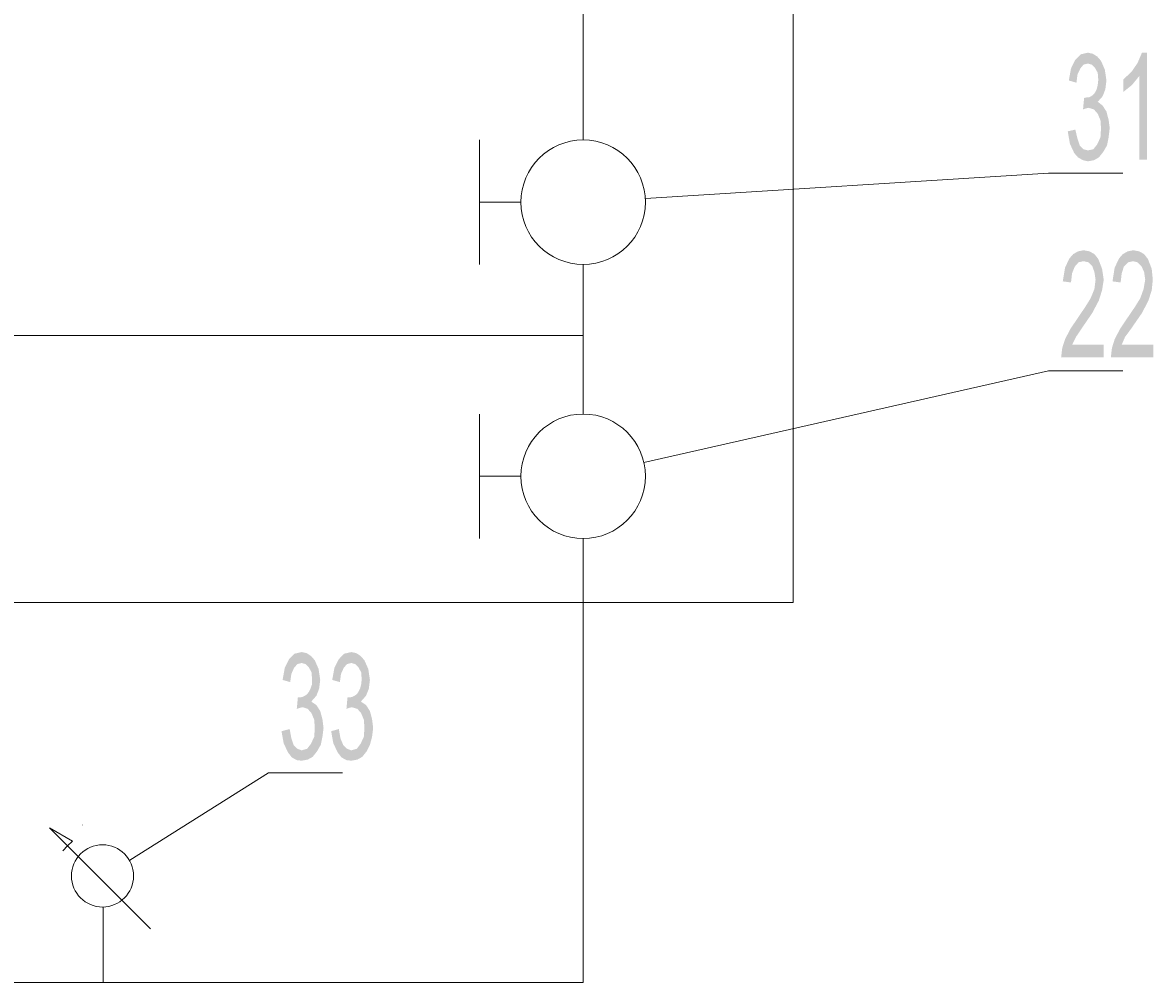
# Model space of a CAD drawing. Header units: millimetres. Extents: x -2626 to 2068, y -6169 to 7214.
# Tile 40 of 144: x -1472 to -1306, y -5132 to -4991. Entities that reach past the tile are written whole.
import ezdxf

# ---------------------------------------------------------------- set-up
doc = ezdxf.new("R2010")
doc.units = ezdxf.units.MM
doc.layers.get('0').update_dxf_attribs({"color": 252})

msp = doc.modelspace()

# ---------------------------------------------------------------- hatches: boundary and pattern name
h = msp.add_hatch(color=7)
h.dxf.hatch_style = 2
h.paths.add_polyline_path([(-1313.97, -5002.62), (-1313.25, -5003.18), (-1312.69, -5004.06), (-1312.37, -5005.27), (-1312.21, -5006.47), (-1312.37, -5007.84), (-1312.61, -5009.05), (-1313.17, -5010.01), (-1313.81, -5010.81), (-1314.54, -5011.22), (-1315.42, -5011.38), (-1316.14, -5011.22), (-1316.87, -5010.81), (-1317.43, -5010.17), (-1318.07, -5008.8), (-1318.39, -5006.96), (-1317.27, -5006.72), (-1316.95, -5008.08), (-1316.62, -5009.05), (-1316.06, -5009.61), (-1315.42, -5009.77), (-1314.62, -5009.61), (-1314.05, -5008.89), (-1313.57, -5007.84), (-1313.49, -5006.55), (-1313.57, -5005.35), (-1313.97, -5004.39), (-1314.54, -5003.74), (-1315.34, -5003.5), (-1315.66, -5003.58), (-1316.14, -5003.74), (-1315.98, -5002.06), (-1315.58, -5001.97), (-1315.26, -5001.97), (-1314.94, -5001.81), (-1314.62, -5001.57), (-1314.37, -5001.25), (-1314.13, -5000.77), (-1313.97, -5000.13), (-1313.89, -4999.4), (-1313.97, -4998.36), (-1314.37, -4997.64), (-1314.86, -4997.15), (-1315.42, -4996.99), (-1316.06, -4997.15), (-1316.54, -4997.72), (-1316.95, -4998.6), (-1317.11, -4999.81), (-1318.23, -4999.48), (-1317.91, -4997.72), (-1317.27, -4996.43), (-1316.46, -4995.63), (-1315.42, -4995.39), (-1314.7, -4995.55), (-1314.05, -4995.95), (-1313.49, -4996.59), (-1312.93, -4997.88), (-1312.69, -4999.48), (-1312.85, -5000.77), (-1313.25, -5001.81)])
h = msp.add_hatch(color=7)
h.dxf.hatch_style = 2
h.paths.add_polyline_path([(-1306.74, -5011.13), (-1307.87, -5011.13), (-1307.87, -4998.84), (-1308.91, -5000.13), (-1310.2, -5001.17), (-1310.2, -4999.32), (-1308.99, -4998.2), (-1308.11, -4996.91), (-1307.46, -4995.39), (-1306.74, -4995.39)])
h = msp.add_hatch(color=7)
h.dxf.hatch_style = 2
h.paths.add_polyline_path([(-1313.09, -5040.22), (-1319.36, -5040.22), (-1319.2, -5038.86), (-1318.79, -5037.57), (-1317.99, -5036.04), (-1316.7, -5034.12), (-1315.82, -5032.83), (-1315.02, -5031.54), (-1314.46, -5030.18), (-1314.29, -5028.81), (-1314.46, -5027.69), (-1314.78, -5026.8), (-1315.34, -5026.24), (-1316.06, -5026.08), (-1316.79, -5026.24), (-1317.35, -5026.88), (-1317.75, -5027.85), (-1317.91, -5029.21), (-1319.12, -5029.05), (-1318.79, -5027.04), (-1318.15, -5025.68), (-1317.59, -5025.04), (-1316.87, -5024.63), (-1316.06, -5024.47), (-1315.18, -5024.63), (-1314.46, -5025.04), (-1313.89, -5025.76), (-1313.33, -5027.21), (-1313.09, -5028.81), (-1313.33, -5030.34), (-1313.81, -5031.87), (-1314.78, -5033.71), (-1316.38, -5036.04), (-1317.19, -5037.25), (-1317.75, -5038.37), (-1313.09, -5038.37)])
h = msp.add_hatch(color=7)
h.dxf.hatch_style = 2
h.paths.add_polyline_path([(-1305.78, -5040.22), (-1312.04, -5040.22), (-1311.88, -5038.86), (-1311.48, -5037.57), (-1310.68, -5036.04), (-1309.39, -5034.12), (-1308.51, -5032.83), (-1307.71, -5031.54), (-1307.22, -5030.18), (-1306.98, -5028.81), (-1307.14, -5027.69), (-1307.54, -5026.8), (-1308.11, -5026.24), (-1308.75, -5026.08), (-1309.47, -5026.24), (-1310.12, -5026.88), (-1310.44, -5027.85), (-1310.6, -5029.21), (-1311.8, -5029.05), (-1311.48, -5027.04), (-1310.84, -5025.68), (-1310.28, -5025.04), (-1309.55, -5024.63), (-1308.75, -5024.47), (-1307.87, -5024.63), (-1307.14, -5025.04), (-1306.58, -5025.76), (-1306.02, -5027.21), (-1305.86, -5028.81), (-1306.02, -5030.34), (-1306.5, -5031.87), (-1307.46, -5033.71), (-1309.07, -5036.04), (-1309.96, -5037.25), (-1310.44, -5038.37), (-1305.78, -5038.37)])
h = msp.add_hatch(color=7)
h.dxf.hatch_style = 2
h.paths.add_polyline_path([(-1429.76, -5090.93), (-1429.04, -5091.41), (-1428.48, -5092.29), (-1428.15, -5093.5), (-1427.99, -5094.78), (-1428.15, -5096.07), (-1428.4, -5097.27), (-1428.96, -5098.24), (-1429.6, -5099.04), (-1430.32, -5099.44), (-1431.21, -5099.6), (-1431.93, -5099.52), (-1432.65, -5099.12), (-1433.22, -5098.4), (-1433.86, -5097.03), (-1434.18, -5095.26), (-1432.98, -5094.94), (-1432.73, -5096.31), (-1432.41, -5097.27), (-1431.85, -5097.84), (-1431.21, -5098.08), (-1430.4, -5097.84), (-1429.84, -5097.11), (-1429.36, -5096.07), (-1429.28, -5094.78), (-1429.36, -5093.58), (-1429.76, -5092.61), (-1430.32, -5091.97), (-1431.05, -5091.73), (-1431.45, -5091.81), (-1431.93, -5091.97), (-1431.77, -5090.28), (-1431.37, -5090.28), (-1431.05, -5090.2), (-1430.73, -5090.04), (-1430.4, -5089.8), (-1430.16, -5089.48), (-1429.92, -5089), (-1429.68, -5088.35), (-1429.68, -5087.63), (-1429.76, -5086.59), (-1430.16, -5085.86), (-1430.65, -5085.38), (-1431.21, -5085.22), (-1431.85, -5085.38), (-1432.33, -5085.94), (-1432.73, -5086.83), (-1432.9, -5088.03), (-1434.02, -5087.71), (-1433.7, -5085.94), (-1433.06, -5084.66), (-1432.25, -5083.85), (-1431.21, -5083.61), (-1430.48, -5083.77), (-1429.84, -5084.18), (-1429.28, -5084.82), (-1428.72, -5086.1), (-1428.48, -5087.71), (-1428.64, -5089), (-1429.04, -5090.04), (-1429.76, -5090.85)])
h = msp.add_hatch(color=7)
h.dxf.hatch_style = 2
h.paths.add_polyline_path([(-1422.45, -5090.93), (-1421.73, -5091.41), (-1421.16, -5092.29), (-1420.84, -5093.5), (-1420.68, -5094.78), (-1420.84, -5096.07), (-1421.16, -5097.27), (-1421.65, -5098.24), (-1422.29, -5099.04), (-1423.01, -5099.44), (-1423.9, -5099.6), (-1424.62, -5099.52), (-1425.34, -5099.12), (-1425.9, -5098.4), (-1426.55, -5097.03), (-1426.87, -5095.26), (-1425.74, -5094.94), (-1425.5, -5096.31), (-1425.1, -5097.27), (-1424.54, -5097.84), (-1423.9, -5098.08), (-1423.09, -5097.84), (-1422.53, -5097.11), (-1422.05, -5096.07), (-1421.97, -5094.78), (-1422.05, -5093.58), (-1422.45, -5092.61), (-1423.01, -5091.97), (-1423.82, -5091.73), (-1424.14, -5091.81), (-1424.62, -5091.97), (-1424.46, -5090.28), (-1424.06, -5090.28), (-1423.74, -5090.2), (-1423.41, -5090.04), (-1423.09, -5089.8), (-1422.85, -5089.48), (-1422.61, -5089), (-1422.45, -5088.35), (-1422.37, -5087.63), (-1422.45, -5086.59), (-1422.85, -5085.86), (-1423.33, -5085.38), (-1423.9, -5085.22), (-1424.54, -5085.38), (-1425.02, -5085.94), (-1425.42, -5086.83), (-1425.58, -5088.03), (-1426.71, -5087.71), (-1426.39, -5085.94), (-1425.74, -5084.66), (-1424.94, -5083.85), (-1423.9, -5083.61), (-1423.17, -5083.77), (-1422.53, -5084.18), (-1421.97, -5084.82), (-1421.4, -5086.1), (-1421.16, -5087.71), (-1421.32, -5089), (-1421.73, -5090.04), (-1422.45, -5090.85)])

# ---------------------------------------------------------------- linework, layer by layer
at = {"color": 240, "lineweight": 0, "true_color": 0xff003f}
for points in [[(-1389.75, -5008.24), (-1389.75, -4725.64)], [(-1389.75, -5048.58), (-1389.75, -5026.56)], [(-1476.77, -5037.01), (-1389.75, -5037.01)], [(-1389.75, -5132.23), (-1389.75, -5066.9)], [(-1580.66, -5132.23), (-1389.75, -5132.23)]]:
    msp.add_lwpolyline(points, dxfattribs=at)
at = {"color": 5, "lineweight": 0, "true_color": 0x0000ff}
for points in [[(-1358.81, -5076.3), (-2225.5, -5076.3), (-2225.5, -4877.75)], [(-1358.81, -5076.3), (-1358.81, -4949.5)]]:
    msp.add_lwpolyline(points, dxfattribs=at)
at = {"color": 7, "lineweight": 0}
for points in [[(-1405.01, -5026.56), (-1405.01, -5008.24)], [(-1321.2, -5013.14), (-1380.59, -5016.84)], [(-1321.2, -5013.14), (-1310.28, -5013.14)], [(-1398.91, -5017.4), (-1405.01, -5017.4)], [(-1321.2, -5042.23), (-1380.83, -5055.73)], [(-1321.2, -5042.23), (-1310.28, -5042.23)], [(-1405.01, -5066.9), (-1405.01, -5048.58)], [(-1398.91, -5057.74), (-1405.01, -5057.74)], [(-1436.11, -5101.37), (-1456.52, -5114.23)], [(-1436.11, -5101.37), (-1425.18, -5101.37)], [(-1468.33, -5109.49), (-1464.96, -5111.42)], [(-1453.47, -5124.35), (-1468.33, -5109.49)], [(-1466.4, -5112.86), (-1465.68, -5112.14)], [(-1464.96, -5111.42), (-1465.68, -5112.14)], [(-1460.46, -5121.14), (-1460.46, -5132.23)]]:
    msp.add_lwpolyline(points, dxfattribs=at)
for centre, radius in [((-1389.75, -5017.4), 9.16), ((-1389.75, -5057.74), 9.16), ((-1460.54, -5116.56), 4.58)]:
    msp.add_circle(centre, radius, dxfattribs=at)

# ---------------------------------------------------------------- texts
at = {"color": 133, "true_color": 0x6edddd, "insert": (-1463.75, -5108.96), "char_height": 0.2073, "attachment_point": 1}
msp.add_mtext('{\\fT3ROMANS.SHXHorz4_231409N0|b0|i0|c0;TI}', dxfattribs=at)

doc.saveas('drawing.dxf')
